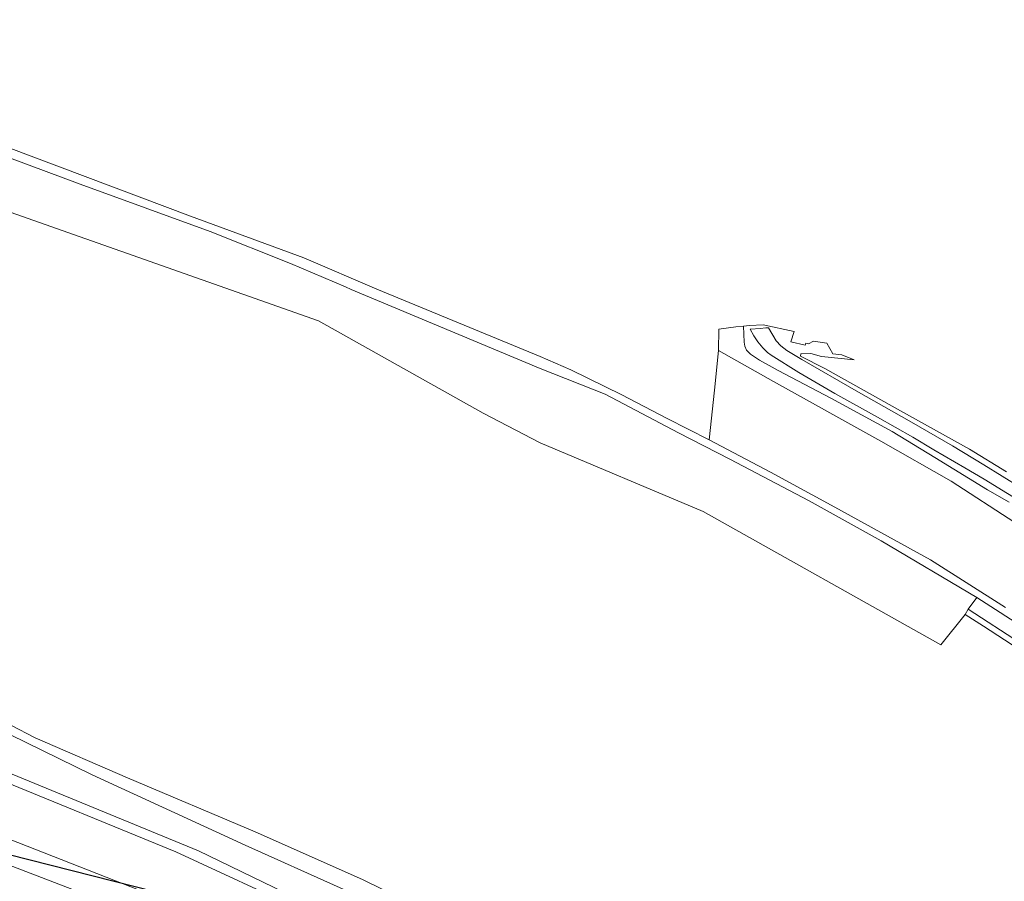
# Model space of a CAD drawing. Extents: x 154222 to 160093, y 456746 to 462495.
# Tile 250 of 254: x 158883 to 159104, y 461295 to 461489. Entities that reach past the tile are written whole.
import ezdxf

# ---------------------------------------------------------------- set-up
doc = ezdxf.new("R2010")
doc.units = 0
doc.header["$LTSCALE"] = 0.75
doc.layers.get('DEFPOINTS').update_dxf_attribs({"linetype": 'CONTINUOUS'})
for name, color, linetype, lineweight in [('B-XX-GR-BEPLANTING_CULTUUR_BOSPLANTSOEN-GV', 252, 'CONTINUOUS', 18), ('B-XX-OG-TERREIN_CULTUURSCHEIDING-GV', 252, 'CONTINUOUS', 18), ('B-XX-OG-WATER_SLOOT-GV', 252, 'CONTINUOUS', 18), ('B-XX-VH-ONVERHARD-GV', 252, 'CONTINUOUS', 18), ('B-XX-VH-VERHARDING_ASFALT-GV', 252, 'CONTINUOUS', 18)]:
    doc.layers.add(name, color=color, linetype=linetype, lineweight=lineweight)

msp = doc.modelspace()

# ---------------------------------------------------------------- linework, layer by layer
at = {"layer": 'B-XX-GR-BEPLANTING_CULTUUR_BOSPLANTSOEN-GV'}
for points in [[(159116.577, 461217.548), (159099.081, 461224.372), (159074.923, 461233.131), (159050.26, 461241.67), (159026, 461250.299), (159000, 461260.493), (158947.192, 461288.571), (158918.079, 461302.081), (158875.195, 461319.64), (158869.341, 461322.949), (158866.992, 461324.854), (158864.797, 461328.074), (158858.466, 461337.764), (158843.768, 461357.111), (158824.688, 461378.017), (158816.543, 461386.673), (158814.536, 461390.237), (158799.269, 461407.56)], [(158782.9, 461399.167), (158784.893, 461400.076), (158786.949, 461399.051), (158793.423, 461393.258), (158857.646, 461318.072), (158861.681, 461313.242), (158866.788, 461310.294), (158921.912, 461288.753), (159017.201, 461250.561), (159095.557, 461222.318), (159108.858, 461217.621)], [(159108.858, 461217.621), (159095.557, 461222.318), (159017.201, 461250.561), (158921.912, 461288.753), (158866.788, 461310.294), (158861.681, 461313.242), (158857.646, 461318.072), (158793.423, 461393.258), (158786.949, 461399.051), (158784.893, 461400.076), (158782.9, 461399.167), (158792.298, 461383.121), (158828.127, 461344.467), (158851.31, 461314.341), (158856.756, 461309.333), (158861.594, 461306.378), (158920.846, 461283.67), (159000, 461252.734), (159050.954, 461232.076), (159103.402, 461215.606), (159108.794, 461210.039)], [(159108.794, 461210.039), (159103.402, 461215.606), (159050.954, 461232.076), (159000, 461252.734), (158920.846, 461283.67), (158861.594, 461306.378), (158856.756, 461309.333), (158851.31, 461314.341), (158828.127, 461344.467), (158792.298, 461383.121), (158782.9, 461399.167), (158776.904, 461390.27), (158826.386, 461335.159), (158837.887, 461320.488), (158848.481, 461306.119), (158851.808, 461303.343), (158857.13, 461300.329), (158895.341, 461285.451), (158935.305, 461270.877), (159000, 461245.034), (159028.24, 461233.668), (159085.216, 461213.418), (159101.217, 461206.793), (159105.167, 461202.959)], [(159110.011, 461351.683), (159098.242, 461359.24), (159096.312, 461356.671), (159108.031, 461349.013)], [(159108.031, 461349.013), (159096.312, 461356.671), (159095.621, 461355.465), (159099.745, 461352.797), (159107.642, 461347.659)]]:
    msp.add_lwpolyline(points, dxfattribs=at)
at = {"layer": 'B-XX-OG-TERREIN_CULTUURSCHEIDING-GV'}
for points in [[(159105.516, 461380.721), (159100.59, 461383.513), (159088.764, 461390.787), (159079.182, 461396.596), (159065.352, 461404.067), (159053.51, 461410.331), (159049.367, 461412.624), (159047.348, 461413.983), (159046.429, 461414.902), (159046.023, 461415.777), (159045.873, 461416.712), (159045.717, 461420.305), (159044.019, 461420.141), (159040.179, 461419.616), (159040.153, 461414.85), (159052.468, 461407.847), (159076.642, 461394.44), (159092.477, 461385.415), (159106.761, 461376.127)], [(159104.917, 461387.522), (159096.57, 461392.656), (159081.091, 461401.233), (159064.002, 461410.747), (159058.576, 461413.554), (159058.622, 461414.055), (159060.922, 461414.174), (159063.324, 461413.454), (159070.663, 461412.73), (159067.835, 461413.845), (159065.854, 461414.095), (159064.515, 461416.504), (159061.507, 461416.91), (159060.33, 461416.343), (159059.746, 461416.447), (159059.635, 461416.055), (159056.42, 461416.756), (159057.127, 461419.124), (159050.183, 461420.62), (159047.059, 461420.434), (159045.717, 461420.305), (159045.873, 461416.712), (159046.023, 461415.777), (159046.429, 461414.902), (159047.348, 461413.983), (159049.367, 461412.624), (159053.51, 461410.331), (159065.352, 461404.067), (159079.182, 461396.596), (159088.764, 461390.787), (159100.59, 461383.513), (159105.516, 461380.721)], [(159110.362, 461379.439), (159099.847, 461385.879), (159095.563, 461388.407), (159088.522, 461392.491), (159083.846, 461395.354), (159075.867, 461399.832), (159066.285, 461405.139), (159058.163, 461409.896), (159051.988, 461413.74), (159051.16, 461414.391), (159050.09, 461415.455), (159048.96, 461416.773), (159048.038, 461418.114), (159047.219, 461419.614), (159047.306, 461419.621), (159049.457, 461419.795), (159050.796, 461419.903), (159051.094, 461419.927), (159051.37, 461419.949), (159053.069, 461417.022), (159054.139, 461415.854), (159055.484, 461414.839), (159058.868, 461412.798), (159071.053, 461405.731), (159083.518, 461398.67), (159092.767, 461393.35), (159099.805, 461389.107), (159108.077, 461384.044)], [(158861.387, 461381.056), (158851.461, 461377.345), (158849.731, 461379.183), (158843.103, 461373.299), (158848.385, 461367.348), (158859.322, 461353.189), (158864.335, 461347.22), (158866.152, 461345.283), (158869.787, 461340.782), (158877.556, 461333.19), (158880.938, 461330.566), (158886.416, 461327.695), (158907.201, 461318.711), (158935.874, 461306.608), (158960.009, 461295.845), (158986.619, 461282.802), (159000, 461276.824), (159022.865, 461266.569), (159043.013, 461257.898), (159064.07, 461250.396), (159079.648, 461244.659), (159084.286, 461242.951), (159122.504, 461228.416)]]:
    msp.add_lwpolyline(points, dxfattribs=at)
at = {"layer": 'B-XX-OG-WATER_SLOOT-GV'}
for points in [[(159104.692, 461357.046), (159087.772, 461367.714), (159078.154, 461373.084), (159066.31, 461379.568), (159051.808, 461387.474), (159038.021, 461394.721), (159028.584, 461399.499), (159018.341, 461404.824), (159006.894, 461410.444), (159000, 461413.447), (158963.264, 461428.641), (158946.831, 461435.66), (158921.384, 461445.013), (158856.56, 461469.365)], [(158857.596, 461466.695), (158896.516, 461452.221), (158925.768, 461441.611), (158943.865, 461434.377), (158956.215, 461429.126), (158957.515, 461428.573), (159000, 461410.738), (159014.617, 461405.025), (159031.148, 461396.307), (159042.654, 461390.348), (159060.541, 461380.992), (159076.724, 461372.02), (159098.242, 461359.24), (159110.011, 461351.683)], [(159106.761, 461376.127), (159092.477, 461385.415), (159076.642, 461394.44), (159052.468, 461407.847), (159040.153, 461414.85), (159039.209, 461405.937), (159038.021, 461394.721), (159051.808, 461387.474), (159066.31, 461379.568), (159078.154, 461373.084), (159087.772, 461367.714), (159104.692, 461357.046)], [(159122.504, 461228.416), (159084.286, 461242.951), (159079.648, 461244.659), (159064.07, 461250.396), (159043.013, 461257.898), (159022.865, 461266.569), (159000, 461276.824), (158986.619, 461282.802), (158960.009, 461295.845), (158935.874, 461306.608), (158907.201, 461318.711), (158886.416, 461327.695), (158880.938, 461330.566)], [(158880.732, 461328.466), (158899.233, 461319.417), (158933.636, 461303.567), (158976.365, 461284.381), (159000, 461273.315), (159004.703, 461271.21), (159015.39, 461266.254), (159024.691, 461261.743), (159029.207, 461259.796), (159033.802, 461257.916), (159039.089, 461255.918), (159047.653, 461252.845), (159055.008, 461250.556), (159063.217, 461247.851), (159070.421, 461245.243), (159083.172, 461240.755), (159093.371, 461237.015), (159103.264, 461233.208), (159121.921, 461225.844)], [(159121.921, 461225.844), (159103.264, 461233.208), (159093.371, 461237.015), (159083.172, 461240.755), (159070.421, 461245.243), (159063.217, 461247.851), (159055.008, 461250.556), (159047.653, 461252.845), (159039.089, 461255.918), (159033.802, 461257.916), (159029.207, 461259.796), (159024.691, 461261.743), (159015.39, 461266.254), (159004.703, 461271.21), (159000, 461273.315), (158976.365, 461284.381), (158933.636, 461303.567), (158899.233, 461319.417), (158880.732, 461328.466)], [(159118.417, 461219.252), (159101.381, 461225.836), (159072.312, 461236.588), (159052.794, 461243.975), (159023.809, 461253.88), (159010.737, 461258.922), (159000, 461263.512), (158989.463, 461268.505), (158952.114, 461288.292), (158923.188, 461302.303), (158875.703, 461321.827)], [(158875.703, 461321.827), (158923.188, 461302.303), (158952.114, 461288.292), (158989.463, 461268.505), (159000, 461263.512), (159010.737, 461258.922), (159023.809, 461253.88), (159052.794, 461243.975), (159072.312, 461236.588), (159101.381, 461225.836), (159118.417, 461219.252)], [(158875.195, 461319.64), (158918.079, 461302.081), (158947.192, 461288.571), (159000, 461260.493), (159026, 461250.299), (159050.26, 461241.67), (159074.923, 461233.131), (159099.081, 461224.372), (159116.577, 461217.548)]]:
    msp.add_lwpolyline(points, dxfattribs=at)
at = {"layer": 'B-XX-VH-ONVERHARD-GV'}
msp.add_lwpolyline([(159107.642, 461347.659), (159099.745, 461352.797), (159095.621, 461355.465), (159090.158, 461348.601), (159036.671, 461378.614), (159000, 461394.035), (158987.161, 461400.698), (158950.148, 461421.508), (158800.916, 461474.021)], dxfattribs=at)
at = {"layer": 'B-XX-VH-VERHARDING_ASFALT-GV'}
msp.add_lwpolyline([(159108.077, 461384.044), (159099.805, 461389.107), (159092.767, 461393.35), (159083.518, 461398.67), (159071.053, 461405.731), (159058.868, 461412.798), (159055.484, 461414.839), (159054.139, 461415.854), (159053.069, 461417.022), (159051.37, 461419.949), (159051.094, 461419.927), (159050.796, 461419.903), (159049.457, 461419.795), (159047.306, 461419.621), (159047.219, 461419.614), (159048.038, 461418.114), (159048.96, 461416.773), (159050.09, 461415.455), (159051.16, 461414.391), (159051.988, 461413.74), (159058.163, 461409.896), (159066.285, 461405.139), (159075.867, 461399.832), (159083.846, 461395.354), (159088.522, 461392.491), (159095.563, 461388.407), (159099.847, 461385.879), (159110.362, 461379.439)], dxfattribs=at)
at = {"layer": 'DEFPOINTS', "flags": 128}
msp.add_lwpolyline([(157498.69, 460511.773), (157666.489, 461268.413), (158141.33, 461489.21), (159256.935, 461205.939), (159206.487, 460696.309), (158205.708, 460856.251), (158144.02, 460363.33)], close=True, dxfattribs=at)

doc.saveas('drawing.dxf')
